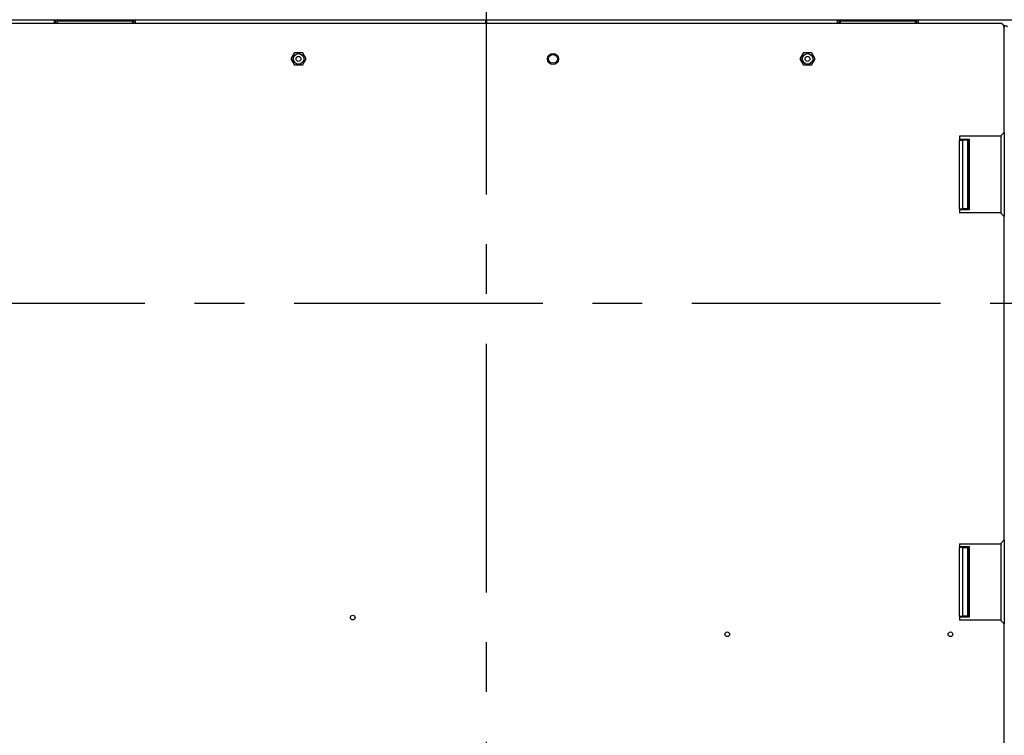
# Model space of a CAD drawing. Header units: millimetres. Extents: x 0 to 844, y -2 to 552.
# Tile 59 of 151: x 649 to 699, y 218 to 255. Entities that reach past the tile are written whole.
import ezdxf

# ---------------------------------------------------------------- set-up
doc = ezdxf.new("R2010")
doc.units = ezdxf.units.MM
doc.linetypes.add('CENTERX2', pattern=[20.32, 12.7, -2.54, 2.54, -2.54])
doc.styles.add('SLDTEXTSTYLE0', font='GOTHIC.TTF', dxfattribs={"width": 0.913})
doc.dimstyles.new('SLDDIMSTYLE6', dxfattribs={"dimtxt": 3.5, "dimasz": 3.9624, "dimexe": 0, "dimexo": 0.0625, "dimgap": 0.875, "dimtad": 0, "dimtih": 1, "dimtoh": 1, "dimdec": 1, "dimlfac": 10, "dimrnd": 1e-09, "dimzin": 4, "dimdsep": 46, "dimtxsty": 'SLDTEXTSTYLE0', "dimsah": 1, "dimcen": 0.09, "dimadec": 0, "dimazin": 1, "dimtfac": 1, "dimtdec": 1, "dimtofl": 0, "dimtmove": 0, "dimatfit": 3, "dimfxl": 1, "dimfrac": 2, "dimtolj": 1, "dimtzin": 12, "dimarcsym": 0})

# ---------------------------------------------------------------- blocks, each defined once
blk = doc.blocks.new('_D_13')
at = {"color": 7, "linetype": 'Continuous', "lineweight": 0}
for p, q in [((756.046, 253.659), (756.046, 152.329)), ((709.932, 160.545), (708.865, 160.545)), ((708.865, 160.545), (708.865, 154.989)), ((721.569, 160.545), (722.636, 160.545)), ((722.636, 160.545), (722.636, 154.989)), ((672.346, 155.504), (705.796, 155.504)), ((756.046, 155.504), (725.705, 155.504)), ((708.865, 154.989), (709.932, 154.989)), ((722.636, 154.989), (721.569, 154.989))]:
    blk.add_line(p, q, dxfattribs=at)
at = {"color": 7, "linetype": 'Continuous', "lineweight": 18}
for points in [[(672.346, 155.504), (676.308, 154.844), (676.308, 156.164)], [(756.046, 155.504), (752.084, 156.164), (752.084, 154.844)]]:
    blk.add_solid(points, dxfattribs=at)
at = {"color": 7, "linetype": 'Continuous', "lineweight": 18, "char_height": 3.5, "attachment_point": 1, "style": 'SLDTEXTSTYLE0'}
for s, insert in [('32.95', (709.932, 159.459)), ('837.0', (709.932, 154.223))]:
    blk.add_mtext(s, dxfattribs=dict(at, insert=insert))
blk = doc.blocks.new('_D_20')
at = {"color": 7, "linetype": 'Continuous', "lineweight": 0}
for p, q in [((588.646, 253.659), (588.646, 140.69)), ((756.046, 253.659), (756.046, 140.69)), ((666.158, 148.906), (665.092, 148.906)), ((665.092, 148.906), (665.092, 143.349)), ((677.796, 148.906), (678.862, 148.906)), ((678.862, 148.906), (678.862, 143.349)), ((588.646, 143.865), (662.022, 143.865)), ((756.046, 143.865), (681.932, 143.865)), ((665.092, 143.349), (666.158, 143.349)), ((678.862, 143.349), (677.796, 143.349))]:
    blk.add_line(p, q, dxfattribs=at)
at = {"color": 7, "linetype": 'Continuous', "lineweight": 18}
for points in [[(588.646, 143.865), (592.608, 143.204), (592.608, 144.525)], [(756.046, 143.865), (752.084, 144.525), (752.084, 143.204)]]:
    blk.add_solid(points, dxfattribs=at)
at = {"color": 7, "linetype": 'Continuous', "lineweight": 18, "char_height": 3.5, "attachment_point": 1, "style": 'SLDTEXTSTYLE0'}
for s, insert in [('65.91', (666.158, 147.82)), ('1674.0', (664.865, 142.583))]:
    blk.add_mtext(s, dxfattribs=dict(at, insert=insert))

msp = doc.modelspace()

# ---------------------------------------------------------------- linework, layer by layer
at = {"color": 7, "linetype": 'CENTERX2', "lineweight": 25}
for p, q in [((672.346, 319.539), (672.346, 151.303)), ((540.609, 240.325), (809.573, 240.325))]:
    msp.add_line(p, q, dxfattribs=at)
at = {"color": 7, "linetype": 'Continuous', "lineweight": 25}
for p, q in [((588.775, 254.8), (755.918, 254.8)), ((698.606, 254.598), (602.832, 254.598)), ((602.892, 254.627), (698.67, 254.627)), ((650.271, 254.8), (650.271, 254.627)), ((650.346, 254.8), (650.346, 254.627)), ((650.421, 254.8), (650.421, 254.739)), ((650.421, 254.739), (654.271, 254.739)), ((650.421, 254.739), (650.421, 254.627)), ((654.271, 254.739), (654.271, 254.8)), ((654.271, 254.627), (654.271, 254.739)), ((654.346, 254.627), (654.346, 254.8)), ((654.421, 254.627), (654.421, 254.8)), ((672.311, 254.8), (672.311, 254.627)), ((672.381, 254.627), (672.381, 254.8)), ((690.271, 254.8), (690.271, 254.627)), ((690.346, 254.8), (690.346, 254.627)), ((690.421, 254.8), (690.421, 254.739)), ((690.421, 254.739), (694.271, 254.739)), ((690.421, 254.739), (690.421, 254.627)), ((694.271, 254.739), (694.271, 254.8)), ((694.271, 254.627), (694.271, 254.739)), ((694.346, 254.627), (694.346, 254.8)), ((694.421, 254.627), (694.421, 254.8)), ((698.67, 254.588), (698.67, 254.627)), ((698.671, 254.586), (698.671, 254.626)), ((698.783, 254.491), (698.806, 254.491)), ((698.806, 254.491), (698.806, 254.398)), ((698.806, 254.491), (698.927, 254.491)), ((698.806, 249.048), (698.806, 254.398)), ((662.387, 252.798), (662.571, 253.118)), ((662.571, 253.118), (662.941, 253.118)), ((662.941, 253.118), (663.126, 252.798)), ((688.387, 252.798), (688.571, 253.118)), ((688.571, 253.118), (688.941, 253.118)), ((688.941, 253.118), (689.126, 252.798)), ((662.571, 252.478), (662.387, 252.798)), ((662.941, 252.478), (662.571, 252.478)), ((663.126, 252.798), (662.941, 252.478)), ((688.571, 252.478), (688.387, 252.798)), ((688.941, 252.478), (688.571, 252.478)), ((689.126, 252.798), (688.941, 252.478)), ((698.606, 248.848), (698.806, 249.048)), ((698.806, 249.048), (698.806, 244.748)), ((698.606, 248.848), (696.522, 248.848)), ((696.522, 248.848), (696.522, 248.648)), ((696.522, 248.698), (697.006, 248.698)), ((696.522, 245.148), (696.522, 248.648)), ((696.522, 248.648), (696.683, 248.648)), ((696.683, 245.148), (696.683, 248.648)), ((696.939, 248.648), (696.683, 248.648)), ((696.939, 245.148), (696.939, 248.648)), ((696.939, 248.648), (696.993, 248.648)), ((696.993, 245.148), (696.993, 248.648)), ((697.006, 248.648), (696.993, 248.648)), ((697.006, 248.698), (697.006, 245.098)), ((696.522, 245.148), (696.522, 244.948)), ((696.522, 245.148), (696.683, 245.148)), ((697.006, 245.098), (696.522, 245.098)), ((698.606, 244.948), (696.522, 244.948)), ((696.939, 245.148), (696.683, 245.148)), ((696.939, 245.148), (696.993, 245.148)), ((697.006, 245.148), (696.993, 245.148)), ((698.806, 244.748), (698.606, 244.948)), ((698.806, 228.248), (698.806, 244.748)), ((696.522, 228.048), (698.606, 228.048)), ((696.522, 228.048), (696.522, 227.848)), ((696.522, 227.898), (697.006, 227.898)), ((696.522, 224.348), (696.522, 227.848)), ((696.683, 227.848), (696.522, 227.848)), ((696.683, 224.348), (696.683, 227.848)), ((696.683, 227.848), (696.939, 227.848)), ((696.939, 224.348), (696.939, 227.848)), ((696.993, 227.848), (696.939, 227.848)), ((696.993, 224.348), (696.993, 227.848)), ((696.993, 227.848), (697.006, 227.848)), ((697.006, 227.898), (697.006, 224.298)), ((698.606, 228.048), (698.806, 228.248)), ((698.806, 228.248), (698.806, 223.948)), ((696.522, 224.348), (696.522, 224.148)), ((696.522, 224.348), (696.683, 224.348)), ((696.939, 224.348), (696.683, 224.348)), ((696.939, 224.348), (696.993, 224.348)), ((697.006, 224.348), (696.993, 224.348)), ((697.006, 224.298), (696.522, 224.298)), ((698.606, 224.148), (696.522, 224.148)), ((698.806, 223.948), (698.606, 224.148)), ((698.806, 207.448), (698.806, 223.948))]:
    msp.add_line(p, q, dxfattribs=at)
at = {"color": 8, "linetype": 'Continuous', "lineweight": 25}
for p, q in [((698.624, 248.866), (698.624, 244.931)), ((698.624, 228.066), (698.624, 224.131))]:
    msp.add_line(p, q, dxfattribs=at)
at = {"color": 7, "linetype": 'Continuous', "lineweight": 25}
for centre, radius in [((662.756, 252.798), 0.27), ((662.756, 252.798), 0.269), ((675.756, 252.798), 0.283), ((675.756, 252.798), 0.283), ((675.756, 252.798), 0.225), ((688.756, 252.798), 0.271), ((688.756, 252.798), 0.269), ((662.756, 252.798), 0.125), ((688.756, 252.798), 0.125), ((665.525, 224.276), 0.119), ((684.656, 223.42), 0.119), ((696.056, 223.42), 0.119)]:
    msp.add_circle(centre, radius, dxfattribs=at)
msp.add_arc((698.606, 254.398), 0.2, 0, 90, dxfattribs=at)
for points, knots in [([(698.67, 254.627), (698.663, 254.625), (698.648, 254.623), (698.634, 254.603), (698.627, 254.595)], [0, 0, 0, 0, 0.542411, 1, 1, 1, 1]), ([(698.792, 254.465), (698.797, 254.47), (698.805, 254.478), (698.806, 254.487), (698.806, 254.491)], [0, 0, 0, 0, 0.530813, 1, 1, 1, 1]), ([(698.988, 254.444), (698.964, 254.451), (698.915, 254.463), (698.855, 254.477), (698.814, 254.487), (698.809, 254.49), (698.806, 254.491)], [0, 0, 0, 0, 0.263225, 0.517052, 0.762345, 1, 1, 1, 1])]:
    msp.add_open_spline(points, degree=3, knots=knots, dxfattribs=at)

# ---------------------------------------------------------------- dimensions: what is measured, and where the dimension line sits
at = {"color": 7, "linetype": 'Continuous', "lineweight": 18}
for base, p1, p2, picture, middle in [((756.046, 143.865), (588.646, 254.929), (756.046, 254.929), '_D_20', (671.977, 143.865)), ((672.346, 155.504), (756.046, 254.929), (672.346, 151.303), '_D_13', (715.75, 155.504))]:
    dim = msp.add_linear_dim(base=base, p1=p1, p2=p2, dimstyle='SLDDIMSTYLE6', dxfattribs=at)
    dim.commit()
    dim.dimension.update_dxf_attribs({"geometry": picture, "text_midpoint": middle, "dimtype": 160})

doc.saveas('drawing.dxf')
